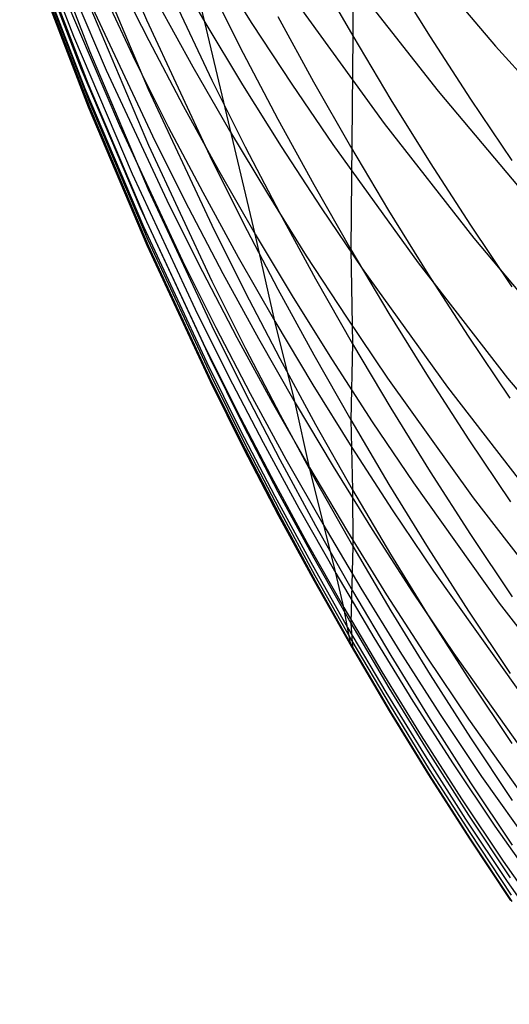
# Model space of a CAD drawing. Extents: x -383 to 1849, y -1185 to -529.
# Tile 32 of 256: x -338.17 to -336.59, y -1112.88 to -1109.68. Entities that reach past the tile are written whole.
import ezdxf

# ---------------------------------------------------------------- set-up
doc = ezdxf.new("R2010")
doc.units = 0
doc.layers.add('PREDEFINITO', color=7, linetype='CONTINUOUS')

msp = doc.modelspace()

# ---------------------------------------------------------------- linework, layer by layer
at = {"layer": 'PREDEFINITO'}
for p, q in [((-337.9538, -1109.2376, 587.4631), (-337.7638, -1109.6852, 587.5034)), ((-338.1749, -1109.2839, 569.1808), (-338.0005, -1109.7374, 569.1301)), ((-337.5749, -1109.6922, 556.2315), (-337.6693, -1109.2949, 554.4426)), ((-338.1234, -1109.3301, 581.8452), (-337.9484, -1109.7859, 581.8606)), ((-337.0957, -1109.3302, 596.9818), (-337.0957, -1109.7371, 595.1314)), ((-338.1498, -1109.391, 570.9646), (-337.9752, -1109.8454, 570.9238)), ((-338.0841, -1109.404, 565.5546), (-337.895, -1109.8485, 565.485)), ((-338.0044, -1109.3835, 561.9051), (-337.8008, -1109.8177, 561.8171)), ((-338.1287, -1109.4341, 579.9718), (-337.9539, -1109.8901, 579.9782)), ((-336.9349, -1109.413, 548.549), (-336.6333, -1109.7702, 548.4086)), ((-338.1385, -1109.4524, 572.7511), (-337.9638, -1109.9074, 572.7203)), ((-337.9482, -1109.4609, 585.6011), (-337.7581, -1109.9093, 585.6323)), ((-337.7582, -1109.4408, 589.3716), (-337.5527, -1109.8804, 589.4206)), ((-338.1249, -1109.4939, 574.5016), (-337.95, -1109.9494, 574.4779)), ((-337.6931, -1109.487, 556.2883), (-337.5749, -1109.6922, 556.2315)), ((-337.5476, -1109.4968, 554.3815), (-337.4221, -1109.6965, 554.3208)), ((-338.1282, -1109.5112, 576.2667), (-337.9533, -1109.9667, 576.2474)), ((-338.1234, -1109.5111, 578.1477), (-337.9485, -1109.9672, 578.142)), ((-337.2154, -1109.5281, 595.0951), (-337.0957, -1109.7371, 595.1314)), ((-337.864, -1109.5387, 560.024), (-337.7566, -1109.7521, 559.9756)), ((-337.1079, -1109.5468, 550.4813), (-336.8189, -1109.9163, 550.3473)), ((-336.9722, -1109.5363, 597.0218), (-336.8449, -1109.7402, 597.0614)), ((-338.0408, -1109.5823, 567.3412), (-337.8517, -1110.028, 567.2813)), ((-337.5587, -1109.5764, 591.2843), (-337.4502, -1109.7928, 591.313)), ((-337.9473, -1109.6421, 583.7238), (-337.7571, -1110.0911, 583.7468)), ((-337.9398, -1109.6432, 563.6913), (-337.7359, -1110.0791, 563.6128)), ((-337.7282, -1109.6293, 558.1349), (-337.6134, -1109.8378, 558.0824)), ((-337.2699, -1109.6398, 552.4058), (-336.9937, -1110.0212, 552.2785)), ((-337.7638, -1109.6852, 587.5034), (-337.5585, -1110.1256, 587.543)), ((-337.4116, -1110.3802, 559.8319), (-337.5749, -1109.6922, 556.2315)), ((-337.5749, -1109.6922, 556.2315), (-337.453, -1109.8953, 556.175)), ((-337.3387, -1109.6743, 593.2038), (-337.2227, -1109.8861, 593.2363)), ((-337.4221, -1109.6965, 554.3208), (-337.2929, -1109.8941, 554.2606)), ((-338.0005, -1109.7374, 569.1301), (-337.8109, -1110.1843, 569.0799)), ((-337.7566, -1109.7521, 559.9756), (-337.6454, -1109.9635, 559.9275)), ((-337.0957, -1109.7371, 595.1314), (-337.1019, -1110.4298, 591.3974)), ((-337.0957, -1109.7371, 595.1314), (-336.9722, -1109.9439, 595.1673)), ((-336.8449, -1109.7402, 597.0614), (-336.714, -1109.9418, 597.1005)), ((-337.9484, -1109.7859, 581.8606), (-337.7581, -1110.2352, 581.8758)), ((-336.6333, -1109.7702, 548.4086), (-336.3188, -1110.1176, 548.2706)), ((-337.8008, -1109.8177, 561.8171), (-337.6933, -1110.0321, 561.7733)), ((-337.4502, -1109.7928, 591.313), (-337.3379, -1110.0072, 591.3414)), ((-337.9752, -1109.8454, 570.9238), (-337.7853, -1110.2932, 570.8832)), ((-337.895, -1109.8485, 565.485), (-337.6906, -1110.2858, 565.4161)), ((-337.6134, -1109.8378, 558.0824), (-337.4948, -1110.0441, 558.0301)), ((-337.5527, -1109.8804, 589.4206), (-337.4442, -1110.0974, 589.4448)), ((-337.9638, -1109.9074, 572.7203), (-337.7737, -1110.3559, 572.6898)), ((-337.9539, -1109.8901, 579.9782), (-337.7638, -1110.3394, 579.9845)), ((-337.7581, -1109.9093, 585.6323), (-337.5528, -1110.3506, 585.663)), ((-337.453, -1109.8953, 556.175), (-337.3272, -1110.0962, 556.1189)), ((-337.2929, -1109.8941, 554.2606), (-337.1601, -1110.0893, 554.2007)), ((-337.2227, -1109.8861, 593.2363), (-337.103, -1110.0958, 593.2685)), ((-336.9722, -1109.9439, 595.1673), (-336.845, -1110.1485, 595.2029)), ((-336.8189, -1109.9163, 550.3473), (-336.5165, -1110.2764, 550.2153)), ((-336.714, -1109.9418, 597.1005), (-336.5795, -1110.1412, 597.1391)), ((-337.9533, -1109.9667, 576.2474), (-337.7631, -1110.4156, 576.2283)), ((-337.95, -1109.9494, 574.4779), (-337.7599, -1110.3983, 574.4544)), ((-337.9485, -1109.9672, 578.142), (-337.7583, -1110.4166, 578.1364)), ((-337.6454, -1109.9635, 559.9275), (-337.5304, -1110.1729, 559.8796)), ((-337.3379, -1110.0072, 591.3414), (-337.2218, -1110.2195, 591.3696)), ((-337.8517, -1110.028, 567.2813), (-337.6473, -1110.4666, 567.222)), ((-337.6933, -1110.0321, 561.7733), (-337.5819, -1110.2444, 561.7299)), ((-336.9937, -1110.0212, 552.2785), (-336.7036, -1110.3932, 552.1531)), ((-337.4948, -1110.0441, 558.0301), (-337.3724, -1110.2482, 557.9782)), ((-337.7571, -1110.0911, 583.7468), (-337.5518, -1110.5329, 583.7694)), ((-337.7359, -1110.0791, 563.6128), (-337.6282, -1110.2943, 563.5739)), ((-337.4442, -1110.0974, 589.4448), (-337.3319, -1110.3123, 589.4687)), ((-337.3272, -1110.0962, 556.1189), (-337.1978, -1110.2949, 556.0631)), ((-337.1601, -1110.0893, 554.2007), (-336.8838, -1110.473, 554.0823)), ((-337.103, -1110.0958, 593.2685), (-336.9794, -1110.3033, 593.3003)), ((-337.5585, -1110.1256, 587.543), (-337.4502, -1110.343, 587.5625)), ((-336.845, -1110.1485, 595.2029), (-336.7141, -1110.3509, 595.238)), ((-337.8109, -1110.1843, 569.0799), (-337.6061, -1110.6241, 569.0301)), ((-337.5304, -1110.1729, 559.8796), (-337.4116, -1110.3802, 559.8319)), ((-337.7581, -1110.2352, 581.8758), (-337.5526, -1110.6773, 581.8907)), ((-337.2218, -1110.2195, 591.3696), (-337.1019, -1110.4298, 591.3974)), ((-337.5819, -1110.2444, 561.7299), (-337.4668, -1110.4547, 561.6867)), ((-337.3724, -1110.2482, 557.9782), (-337.2462, -1110.4502, 557.9266)), ((-337.7853, -1110.2932, 570.8832), (-337.5803, -1110.7339, 570.8432)), ((-337.6906, -1110.2858, 565.4161), (-337.5826, -1110.5017, 565.3819)), ((-337.6282, -1110.2943, 563.5739), (-337.5167, -1110.5075, 563.5351)), ((-337.1978, -1110.2949, 556.0631), (-337.0648, -1110.4913, 556.0078)), ((-337.3319, -1110.3123, 589.4687), (-337.2158, -1110.5253, 589.4924)), ((-336.9794, -1110.3033, 593.3003), (-336.8521, -1110.5086, 593.3318)), ((-337.7737, -1110.3559, 572.6898), (-337.5685, -1110.7972, 572.6596)), ((-337.7638, -1110.3394, 579.9845), (-337.5586, -1110.7817, 579.9907)), ((-337.5528, -1110.3506, 585.663), (-337.4444, -1110.5683, 585.6782)), ((-337.4502, -1110.343, 587.5625), (-337.338, -1110.5585, 587.5819)), ((-336.7141, -1110.3509, 595.238), (-336.5796, -1110.551, 595.2728)), ((-337.3478, -1110.663, 561.6437), (-337.4116, -1110.3802, 559.8319)), ((-337.4116, -1110.3802, 559.8319), (-337.289, -1110.5854, 559.7846)), ((-336.7036, -1110.3932, 552.1531), (-336.4001, -1110.7557, 552.0296)), ((-337.7631, -1110.4156, 576.2283), (-337.5576, -1110.8574, 576.2095)), ((-337.7599, -1110.3983, 574.4544), (-337.5545, -1110.8401, 574.4312)), ((-337.7583, -1110.4166, 578.1364), (-337.553, -1110.8589, 578.131)), ((-337.4668, -1110.4547, 561.6867), (-337.3478, -1110.663, 561.6437)), ((-337.2462, -1110.4502, 557.9266), (-337.1163, -1110.65, 557.8754)), ((-337.1019, -1110.4298, 591.3974), (-337.0959, -1110.736, 589.5159)), ((-337.1019, -1110.4298, 591.3974), (-336.9782, -1110.6379, 591.425)), ((-337.6473, -1110.4666, 567.222), (-337.5393, -1110.6831, 567.1926)), ((-336.8838, -1110.473, 554.0823), (-336.5937, -1110.8473, 553.9656)), ((-337.5826, -1110.5017, 565.3819), (-337.4709, -1110.7156, 565.3479)), ((-337.5167, -1110.5075, 563.5351), (-337.4014, -1110.7186, 563.4966)), ((-337.0648, -1110.4913, 556.0078), (-336.788, -1110.8772, 555.8982)), ((-336.8521, -1110.5086, 593.3318), (-336.7212, -1110.7116, 593.3629)), ((-337.5518, -1110.5329, 583.7694), (-337.4434, -1110.7509, 583.7806)), ((-337.2158, -1110.5253, 589.4924), (-337.0959, -1110.736, 589.5159)), ((-337.4444, -1110.5683, 585.6782), (-337.3322, -1110.7841, 585.6932)), ((-337.338, -1110.5585, 587.5819), (-337.2221, -1110.7719, 587.6011)), ((-337.289, -1110.5854, 559.7846), (-337.1626, -1110.7883, 559.7376)), ((-337.6061, -1110.6241, 569.0301), (-337.498, -1110.8411, 569.0055)), ((-337.1163, -1110.65, 557.8754), (-336.9828, -1110.8474, 557.8245)), ((-336.9782, -1110.6379, 591.425), (-336.8508, -1110.8437, 591.4523)), ((-337.5526, -1110.6773, 581.8907), (-337.4442, -1110.8955, 581.8981)), ((-337.2823, -1110.9276, 563.4583), (-337.3478, -1110.663, 561.6437)), ((-337.3478, -1110.663, 561.6437), (-337.225, -1110.869, 561.601)), ((-337.5393, -1110.6831, 567.1926), (-337.4276, -1110.8976, 567.1634)), ((-336.7212, -1110.7116, 593.3629), (-336.5865, -1110.9124, 593.3937)), ((-337.5803, -1110.7339, 570.8432), (-337.4721, -1110.9514, 570.8233)), ((-337.4709, -1110.7156, 565.3479), (-337.3553, -1110.9274, 565.3141)), ((-337.4014, -1110.7186, 563.4966), (-337.2823, -1110.9276, 563.4583)), ((-337.0959, -1110.736, 589.5159), (-337.1023, -1110.9831, 587.6201)), ((-337.0959, -1110.736, 589.5159), (-336.9722, -1110.9446, 589.5391)), ((-337.4434, -1110.7509, 583.7806), (-337.3313, -1110.967, 583.7917)), ((-337.2221, -1110.7719, 587.6011), (-337.1023, -1110.9831, 587.6201)), ((-337.5685, -1110.7972, 572.6596), (-337.4601, -1111.015, 572.6447)), ((-337.5586, -1110.7817, 579.9907), (-337.4502, -1111, 579.9938)), ((-337.3322, -1110.7841, 585.6932), (-337.2163, -1110.9978, 585.7081)), ((-337.1626, -1110.7883, 559.7376), (-337.0325, -1110.989, 559.6909)), ((-337.5545, -1110.8401, 574.4312), (-337.4461, -1111.0581, 574.4198)), ((-337.498, -1110.8411, 569.0055), (-337.3861, -1111.0562, 568.981)), ((-337.5576, -1110.8574, 576.2095), (-337.4492, -1111.0754, 576.2002)), ((-337.553, -1110.8589, 578.131), (-337.4446, -1111.0772, 578.1282)), ((-337.225, -1110.869, 561.601), (-337.0984, -1111.0729, 561.5586)), ((-336.9828, -1110.8474, 557.8245), (-336.705, -1111.2355, 557.7237)), ((-336.8508, -1110.8437, 591.4523), (-336.7196, -1111.0473, 591.4793)), ((-336.5937, -1110.8473, 553.9656), (-336.2902, -1111.2118, 553.8508)), ((-337.4442, -1110.8955, 581.8981), (-337.3319, -1111.1116, 581.9054)), ((-337.4276, -1110.8976, 567.1634), (-337.3121, -1111.1101, 567.1343)), ((-336.788, -1110.8772, 555.8982), (-336.4975, -1111.2537, 555.7903)), ((-337.3553, -1110.9274, 565.3141), (-337.2359, -1111.1371, 565.2805)), ((-337.2359, -1111.1371, 565.2805), (-337.2823, -1110.9276, 563.4583)), ((-337.2823, -1110.9276, 563.4583), (-337.1594, -1111.1344, 563.4203)), ((-337.4721, -1110.9514, 570.8233), (-337.36, -1111.1668, 570.8036)), ((-337.3313, -1110.967, 583.7917), (-337.2153, -1111.1809, 583.8026)), ((-336.9722, -1110.9446, 589.5391), (-336.8447, -1111.151, 589.5621)), ((-337.4502, -1111, 579.9938), (-337.3381, -1111.2163, 579.9968)), ((-337.2163, -1110.9978, 585.7081), (-337.0965, -1111.2094, 585.7228)), ((-337.1023, -1110.9831, 587.6201), (-337.0965, -1111.2094, 585.7228)), ((-337.1023, -1110.9831, 587.6201), (-336.9788, -1111.1922, 587.6389)), ((-337.0325, -1110.989, 559.6909), (-336.8987, -1111.1874, 559.6445)), ((-337.4601, -1111.015, 572.6447), (-337.3479, -1111.2309, 572.6299)), ((-337.4461, -1111.0581, 574.4198), (-337.334, -1111.2741, 574.4084)), ((-337.3861, -1111.0562, 568.981), (-337.2703, -1111.2691, 568.9566)), ((-336.7196, -1111.0473, 591.4793), (-336.5848, -1111.2487, 591.506)), ((-337.4492, -1111.0754, 576.2002), (-337.337, -1111.2915, 576.1911)), ((-337.4446, -1111.0772, 578.1282), (-337.3324, -1111.2935, 578.1256)), ((-337.0984, -1111.0729, 561.5586), (-336.9681, -1111.2745, 561.5164)), ((-337.3319, -1111.1116, 581.9054), (-337.2158, -1111.3258, 581.9126)), ((-337.3121, -1111.1101, 567.1343), (-337.1927, -1111.3204, 567.1054)), ((-337.1508, -1111.48, 568.9324), (-337.2359, -1111.1371, 565.2805)), ((-337.2359, -1111.1371, 565.2805), (-337.1127, -1111.3447, 565.2471)), ((-337.1594, -1111.1344, 563.4203), (-337.0328, -1111.339, 563.3825)), ((-336.8447, -1111.151, 589.5621), (-336.7136, -1111.3551, 589.5849)), ((-337.36, -1111.1668, 570.8036), (-337.2442, -1111.3803, 570.784)), ((-337.2153, -1111.1809, 583.8026), (-337.0955, -1111.3928, 583.8135)), ((-336.9788, -1111.1922, 587.6389), (-336.8515, -1111.3991, 587.6575)), ((-336.8987, -1111.1874, 559.6445), (-336.6206, -1111.5773, 559.5528)), ((-337.3381, -1111.2163, 579.9968), (-337.2221, -1111.4305, 579.9998)), ((-337.0965, -1111.2094, 585.7228), (-337.0955, -1111.3928, 583.8135)), ((-337.0965, -1111.2094, 585.7228), (-336.9729, -1111.4188, 585.7374)), ((-337.3479, -1111.2309, 572.6299), (-337.2319, -1111.4447, 572.6152)), ((-336.705, -1111.2355, 557.7237), (-336.4134, -1111.6142, 557.6246)), ((-337.334, -1111.2741, 574.4084), (-337.218, -1111.4881, 574.3972)), ((-337.2703, -1111.2691, 568.9566), (-337.1508, -1111.48, 568.9324)), ((-336.9681, -1111.2745, 561.5164), (-336.8342, -1111.4739, 561.4746)), ((-337.337, -1111.2915, 576.1911), (-337.2209, -1111.5055, 576.1819)), ((-337.3324, -1111.2935, 578.1256), (-337.2164, -1111.5077, 578.1229)), ((-337.1927, -1111.3204, 567.1054), (-337.0696, -1111.5286, 567.0767)), ((-337.2158, -1111.3258, 581.9126), (-337.0959, -1111.5377, 581.9197)), ((-337.1127, -1111.3447, 565.2471), (-336.9858, -1111.5501, 565.2139)), ((-337.0328, -1111.339, 563.3825), (-336.9024, -1111.5414, 563.3449)), ((-337.2442, -1111.3803, 570.784), (-337.1246, -1111.5915, 570.7646)), ((-336.7136, -1111.3551, 589.5849), (-336.5788, -1111.5569, 589.6073)), ((-337.0955, -1111.3928, 583.8135), (-337.1023, -1111.6426, 580.0028)), ((-337.0955, -1111.3928, 583.8135), (-336.972, -1111.6024, 583.8242)), ((-336.8515, -1111.3991, 587.6575), (-336.7205, -1111.6037, 587.6759)), ((-337.2319, -1111.4447, 572.6152), (-337.1121, -1111.6563, 572.6006)), ((-337.2221, -1111.4305, 579.9998), (-337.1023, -1111.6426, 580.0028)), ((-336.9729, -1111.4188, 585.7374), (-336.8456, -1111.6259, 585.7518)), ((-337.1246, -1111.5915, 570.7646), (-337.1508, -1111.48, 568.9324)), ((-337.1508, -1111.48, 568.9324), (-337.0275, -1111.6886, 568.9084)), ((-336.8342, -1111.4739, 561.4746), (-336.5557, -1111.8656, 561.3919)), ((-337.2209, -1111.5055, 576.1819), (-337.101, -1111.7174, 576.1729)), ((-337.218, -1111.4881, 574.3972), (-337.0982, -1111.6999, 574.386)), ((-337.2164, -1111.5077, 578.1229), (-337.0967, -1111.7198, 578.1203)), ((-337.0959, -1111.5377, 581.9197), (-336.9722, -1111.7475, 581.9268)), ((-337.0696, -1111.5286, 567.0767), (-336.9427, -1111.7346, 567.0482)), ((-336.9024, -1111.5414, 563.3449), (-336.7685, -1111.7414, 563.3077)), ((-336.9858, -1111.5501, 565.2139), (-336.8551, -1111.7532, 565.181)), ((-336.6206, -1111.5773, 559.5528), (-336.3286, -1111.9577, 559.4625)), ((-337.1121, -1111.6563, 572.6006), (-337.1246, -1111.5915, 570.7646)), ((-337.1246, -1111.5915, 570.7646), (-337.0011, -1111.8006, 570.7453)), ((-336.972, -1111.6024, 583.8242), (-336.8447, -1111.8098, 583.8348)), ((-336.7205, -1111.6037, 587.6759), (-336.5858, -1111.806, 587.6941)), ((-336.8456, -1111.6259, 585.7518), (-336.7147, -1111.8308, 585.7661)), ((-337.101, -1111.7174, 576.1729), (-337.1121, -1111.6563, 572.6006)), ((-337.1121, -1111.6563, 572.6006), (-336.9885, -1111.8658, 572.5861)), ((-337.1023, -1111.6426, 580.0028), (-337.0967, -1111.7198, 578.1203)), ((-337.1023, -1111.6426, 580.0028), (-336.9788, -1111.8525, 580.0057)), ((-337.0982, -1111.6999, 574.386), (-336.9747, -1111.9095, 574.375)), ((-337.0275, -1111.6886, 568.9084), (-336.9005, -1111.8951, 568.8846)), ((-337.0967, -1111.7198, 578.1203), (-337.101, -1111.7174, 576.1729)), ((-337.101, -1111.7174, 576.1729), (-336.9773, -1111.9271, 576.164)), ((-337.0967, -1111.7198, 578.1203), (-336.9731, -1111.9297, 578.1177)), ((-336.9427, -1111.7346, 567.0482), (-336.8121, -1111.9383, 567.0199)), ((-336.9722, -1111.7475, 581.9268), (-336.8447, -1111.955, 581.9338)), ((-336.8551, -1111.7532, 565.181), (-336.7208, -1111.954, 565.1483)), ((-336.7685, -1111.7414, 563.3077), (-336.4899, -1112.1346, 563.234)), ((-337.0011, -1111.8006, 570.7453), (-336.874, -1112.0075, 570.7261)), ((-336.8447, -1111.8098, 583.8348), (-336.7137, -1112.0149, 583.8453)), ((-336.7147, -1111.8308, 585.7661), (-336.5801, -1112.0334, 585.7802)), ((-336.9788, -1111.8525, 580.0057), (-336.8515, -1112.0602, 580.0086)), ((-336.9885, -1111.8658, 572.5861), (-336.8612, -1112.0731, 572.5718)), ((-336.9005, -1111.8951, 568.8846), (-336.7698, -1112.0992, 568.8609)), ((-336.9773, -1111.9271, 576.164), (-336.8499, -1112.1346, 576.1552)), ((-336.9747, -1111.9095, 574.375), (-336.8474, -1112.1169, 574.364)), ((-336.9731, -1111.9297, 578.1177), (-336.8458, -1112.1373, 578.1151)), ((-336.8447, -1111.955, 581.9338), (-336.7136, -1112.1603, 581.9407)), ((-336.8121, -1111.9383, 567.0199), (-336.6779, -1112.1397, 566.9918)), ((-336.7208, -1111.954, 565.1483), (-336.4416, -1112.3487, 565.0837)), ((-336.874, -1112.0075, 570.7261), (-336.7431, -1112.212, 570.7071)), ((-336.7137, -1112.0149, 583.8453), (-336.5791, -1112.2178, 583.8557)), ((-336.8612, -1112.0731, 572.5718), (-336.7301, -1112.278, 572.5576)), ((-336.8515, -1112.0602, 580.0086), (-336.7205, -1112.2656, 580.0115)), ((-336.8474, -1112.1169, 574.364), (-336.7164, -1112.322, 574.3532)), ((-336.7698, -1112.0992, 568.8609), (-336.6354, -1112.3011, 568.8374)), ((-336.8499, -1112.1346, 576.1552), (-336.7188, -1112.3398, 576.1464)), ((-336.8458, -1112.1373, 578.1151), (-336.7148, -1112.3427, 578.1126)), ((-336.6779, -1112.1397, 566.9918), (-336.3988, -1112.5356, 566.9364)), ((-336.7136, -1112.1603, 581.9407), (-336.5788, -1112.3632, 581.9476)), ((-336.7431, -1112.212, 570.7071), (-336.6086, -1112.4143, 570.6883)), ((-336.7301, -1112.278, 572.5576), (-336.5954, -1112.4807, 572.5434)), ((-336.7205, -1112.2656, 580.0115), (-336.5859, -1112.4687, 580.0143)), ((-336.6354, -1112.3011, 568.8374), (-336.3561, -1112.6978, 568.791)), ((-336.7188, -1112.3398, 576.1464), (-336.584, -1112.5427, 576.1378)), ((-336.7164, -1112.322, 574.3532), (-336.5817, -1112.5248, 574.3425)), ((-336.7148, -1112.3427, 578.1126), (-336.5801, -1112.5457, 578.11)), ((-336.6086, -1112.4143, 570.6883), (-336.3291, -1112.8118, 570.651)), ((-336.5954, -1112.4807, 572.5434), (-336.3153, -1112.8791, 572.5156))]:
    msp.add_line(p, q, dxfattribs=at)

doc.saveas('drawing.dxf')
